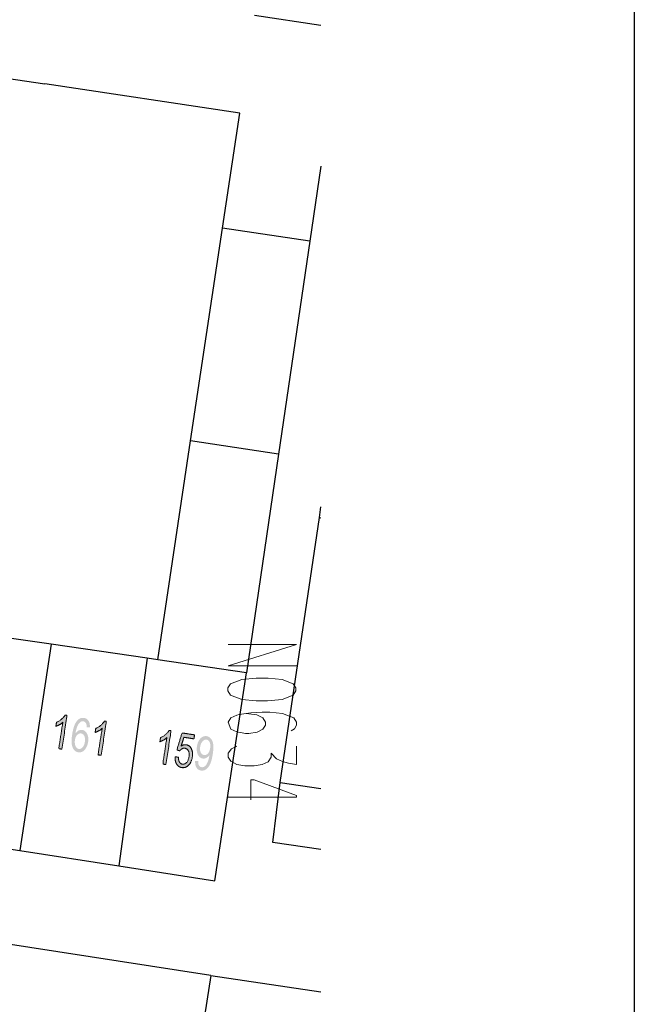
# Model space of a CAD drawing. Header units: metres. Extents: x 134035 to 140154, y 395174 to 396296.
# Tile 29 of 30: x 140136 to 140154, y 396125 to 396154. Entities that reach past the tile are written whole.
import ezdxf

# ---------------------------------------------------------------- set-up
doc = ezdxf.new("R2010")
doc.units = ezdxf.units.M
doc.header["$MEASUREMENT"] = 0

# ---------------------------------------------------------------- blocks, each defined once
blk = doc.blocks.new('*U189')
at = {"color": 252, "linetype": 'Continuous', "lineweight": 13}
blk.add_line((140144.136, 396132.598), (140144.136, 396132.055), dxfattribs=at)
at = {"color": 252, "linetype": 'Continuous', "lineweight": 13, "flags": 128}
blk.add_lwpolyline([(140144.136, 396132.055), (140143.9, 396132.094), (140143.726, 396132.141), (140143.553, 396132.22), (140143.396, 396132.393), (140143.396, 396132.267), (140143.301, 396132.133), (140143.128, 396132.055), (140142.892, 396132.015), (140142.624, 396132.015), (140142.388, 396132.055), (140142.215, 396132.149), (140142.136, 396132.267), (140142.136, 396132.393), (140142.23, 396132.519), (140142.388, 396132.598)], dxfattribs=at)

msp = doc.modelspace()

# ---------------------------------------------------------------- hatches: boundary and pattern name
at = {"linetype": 'Continuous', "lineweight": 0, "extrusion": (0, 0, -1)}
h = msp.add_hatch(color=252, dxfattribs=at)
edge = h.paths.add_edge_path()
edge.add_line((-140137.258, 396132.505), (-140137.167, 396132.519))
edge.add_line((-140137.167, 396132.519), (-140137.286, 396133.292))
edge.add_spline(control_points=[(-140137.286, 396133.292), (-140137.247, 396133.256), (-140137.187, 396133.222), (-140137.128, 396133.189), (-140137.082, 396133.174)], knot_values=[0, 0, 0, 0.5, 0.5, 1, 1, 1], degree=2, periodic=0)
edge.add_line((-140137.082, 396133.174), (-140137.1, 396133.292))
edge.add_spline(control_points=[(-140137.1, 396133.292), (-140137.184, 396133.328), (-140137.251, 396133.387), (-140137.319, 396133.446), (-140137.353, 396133.506)], knot_values=[0, 0, 0, 0.5, 0.5, 1, 1, 1], degree=2, periodic=0)
edge.add_line((-140137.353, 396133.506), (-140137.411, 396133.497))
edge.add_line((-140137.411, 396133.497), (-140137.258, 396132.505))
h = msp.add_hatch(color=252, dxfattribs=at)
edge = h.paths.add_edge_path()
edge.add_line((-140138.079, 396133.142), (-140137.987, 396133.146))
edge.add_spline(control_points=[(-140137.987, 396133.146), (-140137.986, 396133.22), (-140137.969, 396133.256), (-140137.94, 396133.314), (-140137.886, 396133.322), (-140137.842, 396133.329), (-140137.804, 396133.302), (-140137.755, 396133.266), (-140137.718, 396133.19), (-140137.68, 396133.114), (-140137.656, 396132.965), (-140137.7, 396133.027), (-140137.752, 396133.052), (-140137.805, 396133.077), (-140137.857, 396133.069), (-140137.948, 396133.055), (-140137.998, 396132.956), (-140138.048, 396132.856), (-140138.027, 396132.715), (-140138.012, 396132.622), (-140137.97, 396132.547), (-140137.927, 396132.472), (-140137.868, 396132.437), (-140137.809, 396132.403), (-140137.742, 396132.413), (-140137.628, 396132.431), (-140137.574, 396132.554), (-140137.519, 396132.676), (-140137.559, 396132.932), (-140137.603, 396133.219), (-140137.703, 396133.336), (-140137.789, 396133.439), (-140137.907, 396133.421), (-140137.994, 396133.407), (-140138.04, 396133.333), (-140138.086, 396133.259), (-140138.079, 396133.142)], knot_values=[0, 0, 0, 0.055556, 0.055556, 0.111111, 0.111111, 0.166667, 0.166667, 0.222222, 0.222222, 0.277778, 0.277778, 0.333333, 0.333333, 0.388889, 0.388889, 0.444444, 0.444444, 0.5, 0.5, 0.555556, 0.555556, 0.611111, 0.611111, 0.666667, 0.666667, 0.722222, 0.722222, 0.777778, 0.777778, 0.833333, 0.833333, 0.888889, 0.888889, 0.944444, 0.944444, 1, 1, 1], degree=2, periodic=0)
edge = h.paths.add_edge_path(flags=16)
edge.add_spline(control_points=[(-140137.641, 396132.774), (-140137.631, 396132.711), (-140137.643, 396132.651), (-140137.654, 396132.59), (-140137.685, 396132.555), (-140137.716, 396132.519), (-140137.755, 396132.513), (-140137.813, 396132.504), (-140137.864, 396132.56), (-140137.915, 396132.615), (-140137.932, 396132.722), (-140137.947, 396132.825), (-140137.916, 396132.89), (-140137.884, 396132.955), (-140137.822, 396132.965), (-140137.76, 396132.974), (-140137.708, 396132.922), (-140137.656, 396132.87), (-140137.641, 396132.774)], knot_values=[0, 0, 0, 0.111111, 0.111111, 0.222222, 0.222222, 0.333333, 0.333333, 0.444444, 0.444444, 0.555556, 0.555556, 0.666667, 0.666667, 0.777778, 0.777778, 0.888889, 0.888889, 1, 1, 1], degree=2, periodic=0)
h = msp.add_hatch(color=252, dxfattribs=at)
edge = h.paths.add_edge_path()
edge.add_line((-140138.409, 396132.327), (-140138.318, 396132.341))
edge.add_line((-140138.318, 396132.341), (-140138.438, 396133.114))
edge.add_spline(control_points=[(-140138.438, 396133.114), (-140138.398, 396133.078), (-140138.339, 396133.044), (-140138.279, 396133.01), (-140138.233, 396132.996)], knot_values=[0, 0, 0, 0.5, 0.5, 1, 1, 1], degree=2, periodic=0)
edge.add_line((-140138.233, 396132.996), (-140138.251, 396133.113))
edge.add_spline(control_points=[(-140138.251, 396133.113), (-140138.335, 396133.149), (-140138.403, 396133.209), (-140138.47, 396133.268), (-140138.504, 396133.328)], knot_values=[0, 0, 0, 0.5, 0.5, 1, 1, 1], degree=2, periodic=0)
edge.add_line((-140138.504, 396133.328), (-140138.563, 396133.319))
edge.add_line((-140138.563, 396133.319), (-140138.409, 396132.327))
h = msp.add_hatch(color=252, dxfattribs=at)
edge = h.paths.add_edge_path()
edge.add_line((-140140.307, 396132.055), (-140140.216, 396132.069))
edge.add_line((-140140.216, 396132.069), (-140140.335, 396132.842))
edge.add_spline(control_points=[(-140140.335, 396132.842), (-140140.296, 396132.806), (-140140.236, 396132.772), (-140140.177, 396132.739), (-140140.131, 396132.724)], knot_values=[0, 0, 0, 0.5, 0.5, 1, 1, 1], degree=2, periodic=0)
edge.add_line((-140140.131, 396132.724), (-140140.149, 396132.842))
edge.add_spline(control_points=[(-140140.149, 396132.842), (-140140.233, 396132.878), (-140140.3, 396132.937), (-140140.368, 396132.996), (-140140.402, 396133.056)], knot_values=[0, 0, 0, 0.5, 0.5, 1, 1, 1], degree=2, periodic=0)
edge.add_line((-140140.402, 396133.056), (-140140.46, 396133.047))
edge.add_line((-140140.46, 396133.047), (-140140.307, 396132.055))
h = msp.add_hatch(color=252, dxfattribs=at)
edge = h.paths.add_edge_path()
edge.add_line((-140140.58, 396132.278), (-140140.677, 396132.274))
edge.add_spline(control_points=[(-140140.677, 396132.274), (-140140.673, 396132.179), (-140140.705, 396132.127), (-140140.736, 396132.074), (-140140.791, 396132.065), (-140140.857, 396132.055), (-140140.913, 396132.114), (-140140.968, 396132.173), (-140140.985, 396132.283), (-140141.001, 396132.387), (-140140.967, 396132.454), (-140140.933, 396132.521), (-140140.862, 396132.532), (-140140.817, 396132.539), (-140140.778, 396132.517), (-140140.739, 396132.496), (-140140.712, 396132.456)], knot_values=[0, 0, 0, 0.125, 0.125, 0.25, 0.25, 0.375, 0.375, 0.5, 0.5, 0.625, 0.625, 0.75, 0.75, 0.875, 0.875, 1, 1, 1], degree=2, periodic=0)
edge.add_line((-140140.712, 396132.456), (-140140.629, 396132.484))
edge.add_line((-140140.629, 396132.484), (-140140.779, 396132.981))
edge.add_line((-140140.779, 396132.981), (-140141.147, 396132.924))
edge.add_line((-140141.147, 396132.924), (-140141.129, 396132.808))
edge.add_line((-140141.129, 396132.808), (-140140.834, 396132.854))
edge.add_line((-140140.834, 396132.854), (-140140.753, 396132.595))
edge.add_spline(control_points=[(-140140.753, 396132.595), (-140140.829, 396132.646), (-140140.903, 396132.635), (-140141, 396132.62), (-140141.052, 396132.52), (-140141.105, 396132.42), (-140141.083, 396132.279), (-140141.063, 396132.145), (-140140.989, 396132.056), (-140140.899, 396131.947), (-140140.776, 396131.966), (-140140.675, 396131.981), (-140140.622, 396132.067), (-140140.57, 396132.152), (-140140.58, 396132.278)], knot_values=[0, 0, 0, 0.142857, 0.142857, 0.285714, 0.285714, 0.428571, 0.428571, 0.571429, 0.571429, 0.714286, 0.714286, 0.857143, 0.857143, 1, 1, 1], degree=2, periodic=0)
h = msp.add_hatch(color=252, dxfattribs=at)
edge = h.paths.add_edge_path()
edge.add_line((-140141.165, 396132.157), (-140141.254, 396132.154))
edge.add_spline(control_points=[(-140141.254, 396132.154), (-140141.252, 396132.07), (-140141.278, 396132.028), (-140141.303, 396131.986), (-140141.352, 396131.978), (-140141.394, 396131.972), (-140141.43, 396131.993), (-140141.466, 396132.013), (-140141.492, 396132.053), (-140141.519, 396132.093), (-140141.544, 396132.164), (-140141.569, 396132.234), (-140141.58, 396132.31), (-140141.582, 396132.318), (-140141.584, 396132.334), (-140141.547, 396132.28), (-140141.495, 396132.252), (-140141.442, 396132.223), (-140141.387, 396132.231), (-140141.295, 396132.246), (-140141.245, 396132.344), (-140141.195, 396132.443), (-140141.218, 396132.589), (-140141.241, 396132.739), (-140141.321, 396132.82), (-140141.402, 396132.902), (-140141.502, 396132.886), (-140141.574, 396132.875), (-140141.626, 396132.814), (-140141.678, 396132.753), (-140141.694, 396132.652), (-140141.71, 396132.551), (-140141.682, 396132.369), (-140141.653, 396132.18), (-140141.605, 396132.072), (-140141.557, 396131.965), (-140141.487, 396131.916), (-140141.417, 396131.867), (-140141.335, 396131.879), (-140141.248, 396131.893), (-140141.203, 396131.966), (-140141.158, 396132.039), (-140141.165, 396132.157)], knot_values=[0, 0, 0, 0.047619, 0.047619, 0.095238, 0.095238, 0.142857, 0.142857, 0.190476, 0.190476, 0.238095, 0.238095, 0.285714, 0.285714, 0.333333, 0.333333, 0.380952, 0.380952, 0.428571, 0.428571, 0.47619, 0.47619, 0.52381, 0.52381, 0.571429, 0.571429, 0.619048, 0.619048, 0.666667, 0.666667, 0.714286, 0.714286, 0.761905, 0.761905, 0.809524, 0.809524, 0.857143, 0.857143, 0.904762, 0.904762, 0.952381, 0.952381, 1, 1, 1], degree=2, periodic=0)
edge = h.paths.add_edge_path(flags=16)
edge.add_spline(control_points=[(-140141.604, 396132.535), (-140141.621, 396132.64), (-140141.589, 396132.707), (-140141.557, 396132.775), (-140141.498, 396132.784), (-140141.437, 396132.794), (-140141.382, 396132.734), (-140141.327, 396132.675), (-140141.311, 396132.57), (-140141.296, 396132.476), (-140141.329, 396132.41), (-140141.363, 396132.345), (-140141.426, 396132.335), (-140141.489, 396132.325), (-140141.538, 396132.378), (-140141.588, 396132.431), (-140141.604, 396132.535)], knot_values=[0, 0, 0, 0.125, 0.125, 0.25, 0.25, 0.375, 0.375, 0.5, 0.5, 0.625, 0.625, 0.75, 0.75, 0.875, 0.875, 1, 1, 1], degree=2, periodic=0)

# ---------------------------------------------------------------- linework, layer by layer
at = {"color": 252}
for p, q in [((140144.851, 396153.714), (140142.901, 396154.006)), ((140132.08, 396152.688), (140136.759, 396152.003)), ((140142.472, 396151.145), (140136.759, 396152.003)), ((140141.965, 396147.771), (140142.472, 396151.145)), ((140144.851, 396149.595), (140144.527, 396147.388)), ((140141.029, 396141.538), (140141.965, 396147.771)), ((140144.527, 396147.388), (140141.965, 396147.771)), ((140144.527, 396147.388), (140143.612, 396141.152)), ((140140.066, 396135.123), (140141.029, 396141.538)), ((140143.612, 396141.152), (140141.029, 396141.538)), ((140143.612, 396141.152), (140142.67, 396134.741)), ((140144.805, 396139.29), (140144.851, 396139.604)), ((140143.652, 396131.532), (140144.805, 396139.29)), ((140144.805, 396139.29), (140144.851, 396139.283)), ((140136.944, 396135.58), (140134.2, 396135.982)), ((140136.944, 396135.58), (140136.027, 396129.534)), ((140139.757, 396135.168), (140136.944, 396135.58)), ((140139.757, 396135.168), (140138.927, 396129.086)), ((140140.066, 396135.123), (140139.757, 396135.168)), ((140142.67, 396134.741), (140140.066, 396135.123)), ((140141.744, 396128.65), (140142.67, 396134.741)), ((140143.442, 396129.772), (140143.652, 396131.532)), ((140143.652, 396131.532), (140144.851, 396131.352)), ((140141.622, 396125.872), (140114.602, 396130.072)), ((140133.304, 396129.955), (140136.027, 396129.534)), ((140144.851, 396129.567), (140143.442, 396129.772)), ((140136.027, 396129.534), (140138.927, 396129.086)), ((140138.927, 396129.086), (140141.744, 396128.65)), ((140141.622, 396125.872), (140140.521, 396118.641)), ((140141.622, 396125.872), (140144.851, 396125.393))]:
    msp.add_line(p, q, dxfattribs=at)
at = {"flags": 128}
msp.add_lwpolyline([(140053.377, 396207.559), (140154.037, 396207.559), (140154.037, 396024.689), (140053.377, 396024.689)], close=True, dxfattribs=at)
at = {"color": 252, "linetype": 'Continuous', "lineweight": 13, "flags": 128}
for points in [[(140142.136, 396135.574), (140144.136, 396135.574), (140142.136, 396134.944), (140144.136, 396134.944)], [(140143.711, 396134.551), (140144.041, 396134.425), (140144.12, 396134.299), (140144.12, 396134.212), (140144.041, 396134.086), (140143.711, 396133.96), (140143.286, 396133.921), (140142.955, 396133.921), (140142.53, 396133.96), (140142.199, 396134.086), (140142.12, 396134.212), (140142.12, 396134.299), (140142.199, 396134.425), (140142.53, 396134.551), (140142.955, 396134.582), (140143.301, 396134.582), (140143.711, 396134.551)], [(140143.978, 396133.047), (140144.073, 396133.102), (140144.136, 396133.204), (140144.136, 396133.299), (140144.057, 396133.425), (140143.726, 396133.551), (140143.349, 396133.59), (140143.128, 396133.59), (140142.797, 396133.566), (140142.451, 396133.519), (140142.388, 396133.503), (140142.215, 396133.425), (140142.136, 396133.299), (140142.215, 396133.094), (140142.388, 396133.015), (140142.64, 396132.96), (140142.734, 396132.968), (140142.986, 396133.007), (140143.144, 396133.094), (140143.223, 396133.212), (140143.223, 396133.299), (140143.144, 396133.425), (140142.971, 396133.511), (140142.656, 396133.551)], [(140142.797, 396131.023), (140142.797, 396131.606), (140142.892, 396131.606), (140144.136, 396131.149), (140144.136, 396131.102), (140142.136, 396131.102)]]:
    msp.add_lwpolyline(points, dxfattribs=at)
at = {"color": 252, "linetype": 'Continuous', "lineweight": 0}
for points, knots in [([(140137.258, 396132.505), (140137.212, 396132.512), (140137.167, 396132.519), (140137.227, 396132.906), (140137.286, 396133.292), (140137.247, 396133.256), (140137.187, 396133.222), (140137.128, 396133.189), (140137.082, 396133.174), (140137.091, 396133.233), (140137.1, 396133.292), (140137.184, 396133.328), (140137.251, 396133.387), (140137.319, 396133.446), (140137.353, 396133.506), (140137.382, 396133.502), (140137.411, 396133.497), (140137.334, 396133.001), (140137.258, 396132.505)], [0, 0, 0, 0.1, 0.1, 0.2, 0.2, 0.3, 0.3, 0.4, 0.4, 0.6, 0.6, 0.7, 0.7, 0.8, 0.8, 0.9, 0.9, 1, 1, 1]), ([(140138.409, 396132.327), (140138.364, 396132.334), (140138.318, 396132.341), (140138.378, 396132.728), (140138.438, 396133.114), (140138.398, 396133.078), (140138.339, 396133.044), (140138.279, 396133.01), (140138.233, 396132.996), (140138.242, 396133.055), (140138.251, 396133.113), (140138.335, 396133.149), (140138.403, 396133.209), (140138.47, 396133.268), (140138.504, 396133.328), (140138.533, 396133.324), (140138.563, 396133.319), (140138.486, 396132.823), (140138.409, 396132.327)], [0, 0, 0, 0.1, 0.1, 0.2, 0.2, 0.3, 0.3, 0.4, 0.4, 0.6, 0.6, 0.7, 0.7, 0.8, 0.8, 0.9, 0.9, 1, 1, 1]), ([(140140.307, 396132.055), (140140.261, 396132.062), (140140.216, 396132.069), (140140.276, 396132.456), (140140.335, 396132.842), (140140.296, 396132.806), (140140.236, 396132.772), (140140.177, 396132.739), (140140.131, 396132.724), (140140.14, 396132.783), (140140.149, 396132.842), (140140.233, 396132.878), (140140.3, 396132.937), (140140.368, 396132.996), (140140.402, 396133.056), (140140.431, 396133.052), (140140.46, 396133.047), (140140.383, 396132.551), (140140.307, 396132.055)], [0, 0, 0, 0.1, 0.1, 0.2, 0.2, 0.3, 0.3, 0.4, 0.4, 0.6, 0.6, 0.7, 0.7, 0.8, 0.8, 0.9, 0.9, 1, 1, 1]), ([(140140.58, 396132.278), (140140.629, 396132.276), (140140.677, 396132.274), (140140.673, 396132.179), (140140.705, 396132.127), (140140.736, 396132.074), (140140.791, 396132.065), (140140.857, 396132.055), (140140.913, 396132.114), (140140.968, 396132.173), (140140.985, 396132.283), (140141.001, 396132.387), (140140.967, 396132.454), (140140.933, 396132.521), (140140.862, 396132.532), (140140.817, 396132.539), (140140.778, 396132.517), (140140.739, 396132.496), (140140.712, 396132.456), (140140.67, 396132.47), (140140.629, 396132.484), (140140.704, 396132.733), (140140.779, 396132.981), (140140.963, 396132.953), (140141.147, 396132.924), (140141.138, 396132.866), (140141.129, 396132.808), (140140.982, 396132.831), (140140.834, 396132.854), (140140.793, 396132.724), (140140.753, 396132.595), (140140.829, 396132.646), (140140.903, 396132.635), (140141, 396132.62), (140141.052, 396132.52), (140141.105, 396132.42), (140141.083, 396132.279), (140141.063, 396132.145), (140140.989, 396132.056), (140140.899, 396131.947), (140140.776, 396131.966), (140140.675, 396131.981), (140140.622, 396132.067), (140140.57, 396132.152), (140140.58, 396132.278)], [0, 0, 0, 0.25, 0.25, 0.28125, 0.28125, 0.3125, 0.3125, 0.34375, 0.34375, 0.375, 0.375, 0.40625, 0.40625, 0.4375, 0.4375, 0.46875, 0.46875, 0.5, 0.5, 0.541667, 0.541667, 0.583333, 0.583333, 0.625, 0.625, 0.666667, 0.666667, 0.708333, 0.708333, 0.75, 0.75, 0.785714, 0.785714, 0.821429, 0.821429, 0.857143, 0.857143, 0.892857, 0.892857, 0.928571, 0.928571, 0.964286, 0.964286, 1, 1, 1])]:
    msp.add_open_spline(points, degree=2, knots=knots, dxfattribs=at)

# ---------------------------------------------------------------- block references
at = {"color": 252, "linetype": 'Continuous', "lineweight": 13}
msp.add_blockref('*U189', (0, 0), dxfattribs=at)

doc.saveas('drawing.dxf')
